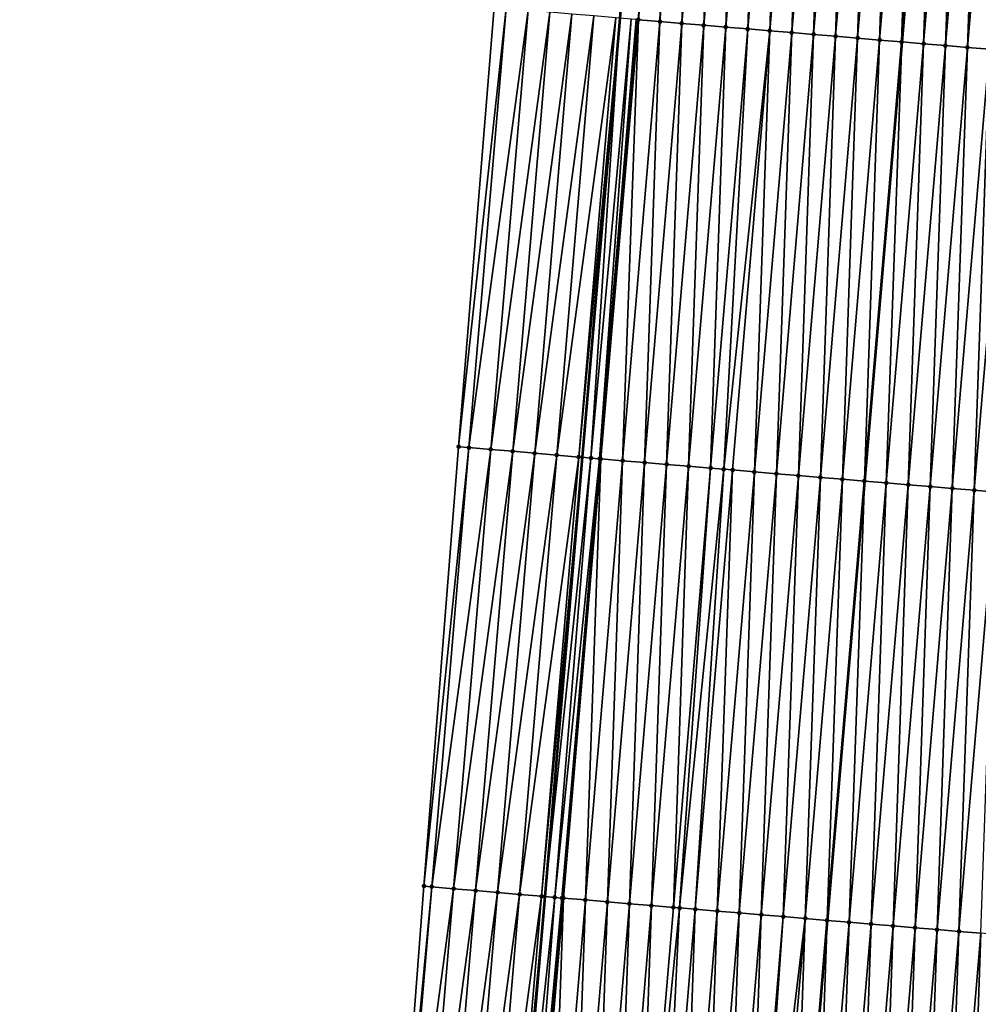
# Model space of a CAD drawing. Header units: feet. Extents: x 2017424 to 2024169, y 808042 to 818730.
# Tile 70 of 256: x 2023544 to 2023587, y 810280 to 810325. Entities that reach past the tile are written whole.
import ezdxf

# ---------------------------------------------------------------- set-up
doc = ezdxf.new("R2010")
doc.units = ezdxf.units.FT
doc.header["$MEASUREMENT"] = 0
for name, color, linetype, lineweight in [('EP_Travel Lane', 172, 'Continuous', 53), ('NB-Road Shots', 141, 'Continuous', 100), ('NB-Road X-Section', 40, 'Continuous', 13), ('STRIPING', 60, 'Continuous', 53)]:
    doc.layers.add(name, color=color, linetype=linetype, lineweight=lineweight)
doc.layers.add('I-77-MM15-17_NB-Surface-BORDER', color=7, linetype='Continuous')
doc.layers.add('I-77-MM15-17_NB-Surface-TIN', color=7, linetype='Continuous')

msp = doc.modelspace()

# ---------------------------------------------------------------- linework, layer by layer
at = {"layer": 'EP_Travel Lane'}
msp.add_polyline3d([(2023581.06671062, 810444.5273611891, 291.1678384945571), (2023579.436809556, 810424.6043504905, 290.5212061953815), (2023577.806982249, 810404.6822413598, 289.8479571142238), (2023576.177105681, 810384.7595300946, 289.1924860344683), (2023574.547227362, 810364.8367974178, 288.5376432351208), (2023572.872096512, 810344.9611995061, 287.8913578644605), (2023571.169012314, 810325.0437475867, 287.2621595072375), (2023569.46597139, 810305.1268017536, 286.6159614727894), (2023567.762802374, 810285.2083578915, 286.0200664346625), (2023566.059648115, 810265.2900866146, 285.4183806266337), (2023564.356515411, 810245.3720674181, 284.8082272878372), (2023562.653412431, 810225.4543958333, 284.186400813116), (2023560.950358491, 810205.5372977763, 283.5453101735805), (2023559.247258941, 810185.6196663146, 282.9221386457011), (2023557.544109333, 810165.7014494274, 282.3186261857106), (2023555.873451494, 810145.9251064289, 281.7288344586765), (2023554.191186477, 810125.8545362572, 281.1296694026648), (2023552.175296, 810101.9491871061, 280.4409279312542), (2023550.831375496, 810086.0123645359, 279.9788141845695), (2023549.151482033, 810066.0914212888, 279.3979087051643)], dxfattribs=at)
at = {"layer": 'I-77-MM15-17_NB-Surface-BORDER', "color": 3, "linetype": 'Continuous', "lineweight": -3}
msp.add_polyline3d([(2023543.951727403, 810066.5337275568, 279.2520511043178), (2023545.631617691, 810086.4546399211, 279.8341445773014), (2023546.975554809, 810102.3916649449, 280.2884776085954), (2023548.991479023, 810126.2974223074, 280.9615308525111), (2023550.764916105, 810146.41226271, 281.5677458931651), (2023552.477487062, 810166.1353513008, 282.1548863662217), (2023554.790971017, 810186.0013890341, 282.775140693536), (2023557.352897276, 810205.8456430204, 283.4203382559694), (2023558.765936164, 810225.7886075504, 284.0177245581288), (2023559.620476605, 810245.7801734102, 284.571320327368), (2023560.764516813, 810265.7468765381, 285.1366117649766), (2023562.286302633, 810285.6804407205, 285.7404153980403), (2023563.855847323, 810305.6096092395, 286.355958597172), (2023565.47283852, 810325.5338805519, 287.0008346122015), (2023567.695008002, 810345.4064549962, 287.6609223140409), (2023569.357455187, 810365.2686331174, 288.3077582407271), (2023570.390027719, 810385.2405036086, 288.9526721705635), (2023572.341732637, 810405.1362412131, 289.628108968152), (2023574.296569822, 810425.0306003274, 290.3364721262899), (2023575.996343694, 810444.9469170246, 291.0120150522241)], dxfattribs=at)
at = {"layer": 'I-77-MM15-17_NB-Surface-TIN', "color": 128, "linetype": 'Continuous', "lineweight": -3}
for points in [[(2023571.986436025, 810324.9736944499, 287.2902287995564), (2023572.008720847, 810324.9718157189, 287.2899579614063), (2023573.672978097, 810344.8927131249, 287.913888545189)], [(2023572.008720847, 810324.9718157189, 287.2899579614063), (2023572.982923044, 810324.8899447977, 287.2694634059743), (2023573.672978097, 810344.8927131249, 287.913888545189)], [(2023572.982923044, 810324.8899447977, 287.2694634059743), (2023574.669462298, 810344.8089301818, 287.8942413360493), (2023573.672978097, 810344.8927131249, 287.913888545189)], [(2023572.982923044, 810324.8899447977, 287.2694634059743), (2023573.979401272, 810324.8060912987, 287.2521850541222), (2023574.669462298, 810344.8089301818, 287.8942413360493)], [(2023573.979401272, 810324.8060912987, 287.2521850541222), (2023575.665942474, 810344.7250997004, 287.87619039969), (2023574.669462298, 810344.8089301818, 287.8942413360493)], [(2023573.979401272, 810324.8060912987, 287.2521850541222), (2023574.97586819, 810324.7221042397, 287.2393914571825), (2023575.665942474, 810344.7250997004, 287.87619039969)], [(2023574.97586819, 810324.7221042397, 287.2393914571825), (2023576.66239749, 810344.6409720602, 287.8681176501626), (2023575.665942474, 810344.7250997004, 287.87619039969)], [(2023574.97586819, 810324.7221042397, 287.2393914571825), (2023575.972330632, 810324.638064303, 287.2283734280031), (2023576.66239749, 810344.6409720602, 287.8681176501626)], [(2023575.972330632, 810324.638064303, 287.2283734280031), (2023577.658861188, 810344.5569469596, 287.8566017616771), (2023576.66239749, 810344.6409720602, 287.8681176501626)], [(2023575.972330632, 810324.638064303, 287.2283734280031), (2023576.968798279, 810324.5540858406, 287.2152911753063), (2023577.658861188, 810344.5569469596, 287.8566017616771)], [(2023576.968798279, 810324.5540858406, 287.2152911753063), (2023578.655336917, 810344.4730639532, 287.8403145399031), (2023577.658861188, 810344.5569469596, 287.8566017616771)], [(2023576.968798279, 810324.5540858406, 287.2152911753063), (2023577.965271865, 810324.4701775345, 287.1998531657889), (2023578.655336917, 810344.4730639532, 287.8403145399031)], [(2023577.965271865, 810324.4701775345, 287.1998531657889), (2023579.651810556, 810344.38915627, 287.8248559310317), (2023578.655336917, 810344.4730639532, 287.8403145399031)], [(2023577.965271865, 810324.4701775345, 287.1998531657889), (2023578.961758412, 810324.3864222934, 287.1792754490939), (2023579.651810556, 810344.38915627, 287.8248559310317)], [(2023578.961758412, 810324.3864222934, 287.1792754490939), (2023580.648290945, 810344.3053282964, 287.8067207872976), (2023579.651810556, 810344.38915627, 287.8248559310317)], [(2023578.961758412, 810324.3864222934, 287.1792754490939), (2023579.958247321, 810324.3026949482, 287.1577610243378), (2023580.648290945, 810344.3053282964, 287.8067207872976)], [(2023579.958247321, 810324.3026949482, 287.1577610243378), (2023581.644777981, 810344.2215788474, 287.7859488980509), (2023580.648290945, 810344.3053282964, 287.8067207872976)], [(2023579.958247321, 810324.3026949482, 287.1577610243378), (2023580.954731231, 810324.2189085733, 287.1382287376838), (2023581.644777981, 810344.2215788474, 287.7859488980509)], [(2023580.954731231, 810324.2189085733, 287.1382287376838), (2023582.641257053, 810344.1377353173, 287.7683361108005), (2023581.644777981, 810344.2215788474, 287.7859488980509)], [(2023580.954731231, 810324.2189085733, 287.1382287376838), (2023581.951206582, 810324.135021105, 287.122091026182), (2023582.641257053, 810344.1377353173, 287.7683361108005)], [(2023581.951206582, 810324.135021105, 287.122091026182), (2023583.637728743, 810344.0538046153, 287.7536504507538), (2023582.641257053, 810344.1377353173, 287.7683361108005)], [(2023581.951206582, 810324.135021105, 287.122091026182), (2023582.947685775, 810324.051179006, 287.1044298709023), (2023583.637728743, 810344.0538046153, 287.7536504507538)], [(2023582.947685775, 810324.051179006, 287.1044298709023), (2023584.634206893, 810343.9699501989, 287.7364032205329), (2023583.637728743, 810344.0538046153, 287.7536504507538)], [(2023582.947685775, 810324.051179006, 287.1044298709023), (2023583.944212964, 810323.9679037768, 287.0677340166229), (2023584.634206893, 810343.9699501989, 287.7364032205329)], [(2023583.944212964, 810323.9679037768, 287.0677340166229), (2023585.630731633, 810343.8866460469, 287.7006788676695), (2023584.634206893, 810343.9699501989, 287.7364032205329)], [(2023583.944212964, 810323.9679037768, 287.0677340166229), (2023583.952188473, 810323.9672352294, 287.0675093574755), (2023585.630731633, 810343.8866460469, 287.7006788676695)], [(2023585.630731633, 810343.8866460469, 287.7006788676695), (2023583.952188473, 810323.9672352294, 287.0675093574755), (2023585.63869661, 810343.885979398, 287.7004206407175)], [(2023584.940718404, 810323.884371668, 287.0396638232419), (2023585.63869661, 810343.885979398, 287.7004206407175), (2023583.952188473, 810323.9672352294, 287.0675093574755)], [(2023584.940718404, 810323.884371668, 287.0396638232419), (2023586.627247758, 810343.8032401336, 287.6683715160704), (2023585.63869661, 810343.885979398, 287.7004206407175)], [(2023584.940718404, 810323.884371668, 287.0396638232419), (2023585.937230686, 810323.8009203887, 287.0088794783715), (2023586.627247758, 810343.8032401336, 287.6683715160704)], [(2023585.937230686, 810323.8009203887, 287.0088794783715), (2023587.623755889, 810343.7197398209, 287.6392339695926), (2023586.627247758, 810343.8032401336, 287.6683715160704)], [(2023585.937230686, 810323.8009203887, 287.0088794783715), (2023586.93372522, 810323.717259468, 286.9851346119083), (2023587.623755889, 810343.7197398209, 287.6392339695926)], [(2023586.93372522, 810323.717259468, 286.9851346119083), (2023588.620254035, 810343.6361215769, 287.6140563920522), (2023587.623755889, 810343.7197398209, 287.6392339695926)], [(2023586.93372522, 810323.717259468, 286.9851346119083), (2023587.930205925, 810323.633435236, 286.9668735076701), (2023588.620254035, 810343.6361215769, 287.6140563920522)], [(2023563.855847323, 810305.6096092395, 286.355958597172), (2023566.00850433, 810325.4878898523, 287.0220355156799), (2023565.47283852, 810325.5338805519, 287.0008346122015)], [(2023564.32202172, 810305.5695734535, 286.3747897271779), (2023566.00850433, 810325.4878898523, 287.0220355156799), (2023563.855847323, 810305.6096092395, 286.355958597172)], [(2023564.32202172, 810305.5695734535, 286.3747897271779), (2023567.004843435, 810325.4023932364, 287.0599307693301), (2023566.00850433, 810325.4878898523, 287.0220355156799)], [(2023565.31835461, 810305.484003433, 286.4151498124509), (2023567.004843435, 810325.4023932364, 287.0599307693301), (2023564.32202172, 810305.5695734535, 286.3747897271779)], [(2023565.31835461, 810305.484003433, 286.4151498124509), (2023568.001165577, 810325.3166962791, 287.1045532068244), (2023567.004843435, 810325.4023932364, 287.0599307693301)], [(2023565.31835461, 810305.484003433, 286.4151498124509), (2023566.314673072, 810305.3982630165, 286.461231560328), (2023568.001165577, 810325.3166962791, 287.1045532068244)], [(2023566.314673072, 810305.3982630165, 286.461231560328), (2023568.99747216, 810325.2308155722, 287.1553457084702), (2023568.001165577, 810325.3166962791, 287.1045532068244)], [(2023566.314673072, 810305.3982630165, 286.461231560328), (2023567.310981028, 810305.3123985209, 286.5114797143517), (2023568.99747216, 810325.2308155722, 287.1553457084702)], [(2023567.310981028, 810305.3123985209, 286.5114797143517), (2023569.993821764, 810325.1454429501, 287.1890774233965), (2023568.99747216, 810325.2308155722, 287.1553457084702)], [(2023567.310981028, 810305.3123985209, 286.5114797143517), (2023568.307312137, 810305.226807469, 286.5525460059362), (2023569.993821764, 810325.1454429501, 287.1890774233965)], [(2023568.307312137, 810305.226807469, 286.5525460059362), (2023570.990093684, 810325.059152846, 287.2536169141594), (2023569.993821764, 810325.1454429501, 287.1890774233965)], [(2023568.307312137, 810305.226807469, 286.5525460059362), (2023569.303605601, 810305.1407718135, 286.6085414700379), (2023570.990093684, 810325.059152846, 287.2536169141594)], [(2023569.303605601, 810305.1407718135, 286.6085414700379), (2023571.169012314, 810325.0437475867, 287.2621595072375), (2023570.990093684, 810325.059152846, 287.2536169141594)], [(2023569.303605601, 810305.1407718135, 286.6085414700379), (2023569.46597139, 810305.1268017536, 286.6159614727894), (2023571.169012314, 810325.0437475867, 287.2621595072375)], [(2023569.853683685, 810305.0934427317, 286.6336796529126), (2023571.169012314, 810325.0437475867, 287.2621595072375), (2023569.46597139, 810305.1268017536, 286.6159614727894)], [(2023569.853683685, 810305.0934427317, 286.6336796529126), (2023571.683606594, 810324.9994399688, 287.2867291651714), (2023571.169012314, 810325.0437475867, 287.2621595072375)], [(2023569.853683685, 810305.0934427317, 286.6336796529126), (2023570.252241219, 810305.0595026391, 286.6401558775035), (2023571.683606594, 810324.9994399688, 287.2867291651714)], [(2023570.252241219, 810305.0595026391, 286.6401558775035), (2023571.909075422, 810324.9802293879, 287.2907348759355), (2023571.683606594, 810324.9994399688, 287.2867291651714)], [(2023570.252241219, 810305.0595026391, 286.6401558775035), (2023571.986436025, 810324.9736944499, 287.2902287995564), (2023571.909075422, 810324.9802293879, 287.2907348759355)], [(2023570.252241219, 810305.0595026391, 286.6401558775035), (2023570.299960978, 810305.055467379, 286.639983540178), (2023571.986436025, 810324.9736944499, 287.2902287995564)], [(2023570.299960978, 810305.055467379, 286.639983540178), (2023572.008720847, 810324.9718157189, 287.2899579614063), (2023571.986436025, 810324.9736944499, 287.2902287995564)], [(2023570.299960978, 810305.055467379, 286.639983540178), (2023571.296443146, 810304.9716604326, 286.6211420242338), (2023572.008720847, 810324.9718157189, 287.2899579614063)], [(2023571.296443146, 810304.9716604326, 286.6211420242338), (2023572.982923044, 810324.8899447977, 287.2694634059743), (2023572.008720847, 810324.9718157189, 287.2899579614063)], [(2023571.296443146, 810304.9716604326, 286.6211420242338), (2023572.292918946, 810304.8877782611, 286.6048264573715), (2023572.982923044, 810324.8899447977, 287.2694634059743)], [(2023572.292918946, 810304.8877782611, 286.6048264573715), (2023573.979401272, 810324.8060912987, 287.2521850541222), (2023572.982923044, 810324.8899447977, 287.2694634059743)], [(2023572.292918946, 810304.8877782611, 286.6048264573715), (2023573.289384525, 810304.8037753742, 286.5925643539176), (2023573.979401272, 810324.8060912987, 287.2521850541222)], [(2023573.289384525, 810304.8037753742, 286.5925643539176), (2023574.97586819, 810324.7221042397, 287.2393914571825), (2023573.979401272, 810324.8060912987, 287.2521850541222)], [(2023573.289384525, 810304.8037753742, 286.5925643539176), (2023574.285837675, 810304.7196257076, 286.5852309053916), (2023574.97586819, 810324.7221042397, 287.2393914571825)], [(2023574.285837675, 810304.7196257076, 286.5852309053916), (2023575.972330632, 810324.638064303, 287.2283734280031), (2023574.97586819, 810324.7221042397, 287.2393914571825)], [(2023574.285837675, 810304.7196257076, 286.5852309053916), (2023575.282298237, 810304.6355635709, 286.5749583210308), (2023575.972330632, 810324.638064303, 287.2283734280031)], [(2023575.282298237, 810304.6355635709, 286.5749583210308), (2023576.968798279, 810324.5540858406, 287.2152911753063), (2023575.972330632, 810324.638064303, 287.2283734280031)], [(2023575.282298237, 810304.6355635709, 286.5749583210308), (2023575.884837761, 810304.5847138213, 286.5693827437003), (2023576.968798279, 810324.5540858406, 287.2152911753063)], [(2023575.884837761, 810304.5847138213, 286.5693827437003), (2023577.965271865, 810324.4701775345, 287.1998531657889), (2023576.968798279, 810324.5540858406, 287.2152911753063)], [(2023575.884837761, 810304.5847138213, 286.5693827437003), (2023576.278765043, 810304.5515751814, 286.562209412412), (2023577.965271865, 810324.4701775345, 287.1998531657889)], [(2023576.278765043, 810304.5515751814, 286.562209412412), (2023577.275252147, 810304.4678265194, 286.5414107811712), (2023577.965271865, 810324.4701775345, 287.1998531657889)], [(2023577.275252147, 810304.4678265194, 286.5414107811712), (2023578.961758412, 810324.3864222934, 287.1792754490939), (2023577.965271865, 810324.4701775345, 287.1998531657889)], [(2023577.275252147, 810304.4678265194, 286.5414107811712), (2023578.271736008, 810304.3840395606, 286.5218981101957), (2023578.961758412, 810324.3864222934, 287.1792754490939)], [(2023578.271736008, 810304.3840395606, 286.5218981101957), (2023579.958247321, 810324.3026949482, 287.1577610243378), (2023578.961758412, 810324.3864222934, 287.1792754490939)], [(2023578.271736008, 810304.3840395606, 286.5218981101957), (2023579.268215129, 810304.3001966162, 286.5042653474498), (2023579.958247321, 810324.3026949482, 287.1577610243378)], [(2023579.268215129, 810304.3001966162, 286.5042653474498), (2023580.954731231, 810324.2189085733, 287.1382287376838), (2023579.958247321, 810324.3026949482, 287.1577610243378)], [(2023579.268215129, 810304.3001966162, 286.5042653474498), (2023580.264686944, 810304.2162673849, 286.4895299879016), (2023580.954731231, 810324.2189085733, 287.1382287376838)], [(2023580.264686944, 810304.2162673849, 286.4895299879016), (2023581.951206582, 810324.135021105, 287.122091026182), (2023580.954731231, 810324.2189085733, 287.1382287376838)], [(2023580.264686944, 810304.2162673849, 286.4895299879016), (2023581.26116143, 810304.1323696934, 286.4737355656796), (2023581.951206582, 810324.135021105, 287.122091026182)], [(2023581.26116143, 810304.1323696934, 286.4737355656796), (2023582.947685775, 810324.051179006, 287.1044298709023), (2023581.951206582, 810324.135021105, 287.122091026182)], [(2023581.26116143, 810304.1323696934, 286.4737355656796), (2023582.25765699, 810304.0487209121, 286.4495830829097), (2023582.947685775, 810324.051179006, 287.1044298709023)], [(2023582.25765699, 810304.0487209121, 286.4495830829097), (2023583.944212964, 810323.9679037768, 287.0677340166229), (2023582.947685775, 810324.051179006, 287.1044298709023)], [(2023582.25765699, 810304.0487209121, 286.4495830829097), (2023582.265643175, 810304.0480521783, 286.4493344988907), (2023583.944212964, 810323.9679037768, 287.0677340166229)], [(2023583.944212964, 810323.9679037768, 287.0677340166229), (2023582.265643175, 810304.0480521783, 286.4493344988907), (2023583.952188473, 810323.9672352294, 287.0675093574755)], [(2023583.254169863, 810303.9652765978, 286.4185648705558), (2023583.952188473, 810323.9672352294, 287.0675093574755), (2023582.265643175, 810304.0480521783, 286.4493344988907)], [(2023583.254169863, 810303.9652765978, 286.4185648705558), (2023584.940718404, 810323.884371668, 287.0396638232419), (2023583.952188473, 810323.9672352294, 287.0675093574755)], [(2023583.254169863, 810303.9652765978, 286.4185648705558), (2023584.250679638, 810303.8817956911, 286.3887753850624), (2023584.940718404, 810323.884371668, 287.0396638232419)], [(2023584.250679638, 810303.8817956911, 286.3887753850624), (2023585.937230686, 810323.8009203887, 287.0088794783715), (2023584.940718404, 810323.884371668, 287.0396638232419)], [(2023584.250679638, 810303.8817956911, 286.3887753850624), (2023585.247172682, 810303.798117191, 286.3656208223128), (2023585.937230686, 810323.8009203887, 287.0088794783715)], [(2023585.247172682, 810303.798117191, 286.3656208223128), (2023586.93372522, 810323.717259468, 286.9851346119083), (2023585.937230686, 810323.8009203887, 287.0088794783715)], [(2023585.247172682, 810303.798117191, 286.3656208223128), (2023586.243652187, 810303.7142787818, 286.3478357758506), (2023586.93372522, 810323.717259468, 286.9851346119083)], [(2023586.243652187, 810303.7142787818, 286.3478357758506), (2023587.930205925, 810323.633435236, 286.9668735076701), (2023586.93372522, 810323.717259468, 286.9851346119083)], [(2023586.243652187, 810303.7142787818, 286.3478357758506), (2023587.240104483, 810303.6301190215, 286.3408412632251), (2023587.930205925, 810323.633435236, 286.9668735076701)], [(2023587.240104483, 810303.6301190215, 286.3408412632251), (2023588.926682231, 810323.5495590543, 286.950356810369), (2023587.930205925, 810323.633435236, 286.9668735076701)], [(2023587.240104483, 810303.6301190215, 286.3408412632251), (2023588.236598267, 810303.5464492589, 286.3173933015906), (2023588.926682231, 810323.5495590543, 286.950356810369)], [(2023562.286302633, 810285.6804407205, 285.7404153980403), (2023564.32202172, 810305.5695734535, 286.3747897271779), (2023563.855847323, 810305.6096092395, 286.355958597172)], [(2023562.635466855, 810285.6504036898, 285.7561956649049), (2023564.32202172, 810305.5695734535, 286.3747897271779), (2023562.286302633, 810285.6804407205, 285.7404153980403)], [(2023562.635466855, 810285.6504036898, 285.7561956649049), (2023565.31835461, 810305.484003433, 286.4151498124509), (2023564.32202172, 810305.5695734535, 286.3747897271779)], [(2023563.63178564, 810285.5646670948, 285.8021492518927), (2023565.31835461, 810305.484003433, 286.4151498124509), (2023562.635466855, 810285.6504036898, 285.7561956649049)], [(2023563.63178564, 810285.5646670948, 285.8021492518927), (2023566.314673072, 810305.3982630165, 286.461231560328), (2023565.31835461, 810305.484003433, 286.4151498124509)], [(2023563.63178564, 810285.5646670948, 285.8021492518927), (2023564.628094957, 810285.4788186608, 285.8518582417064), (2023566.314673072, 810305.3982630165, 286.461231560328)], [(2023564.628094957, 810285.4788186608, 285.8518582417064), (2023567.310981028, 810305.3123985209, 286.5114797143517), (2023566.314673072, 810305.3982630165, 286.461231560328)], [(2023564.628094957, 810285.4788186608, 285.8518582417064), (2023565.62439693, 810285.3928835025, 285.9044793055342), (2023567.310981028, 810305.3123985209, 286.5114797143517)], [(2023565.62439693, 810285.3928835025, 285.9044793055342), (2023568.307312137, 810305.226807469, 286.5525460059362), (2023567.310981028, 810305.3123985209, 286.5114797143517)], [(2023565.62439693, 810285.3928835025, 285.9044793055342), (2023566.620720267, 810285.3072006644, 285.9486278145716), (2023568.307312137, 810305.226807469, 286.5525460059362)], [(2023566.620720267, 810285.3072006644, 285.9486278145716), (2023569.303605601, 810305.1407718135, 286.6085414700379), (2023568.307312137, 810305.226807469, 286.5525460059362)], [(2023566.620720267, 810285.3072006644, 285.9486278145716), (2023567.616991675, 810285.2209045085, 286.0133706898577), (2023569.303605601, 810305.1407718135, 286.6085414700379)], [(2023567.616991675, 810285.2209045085, 286.0133706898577), (2023569.46597139, 810305.1268017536, 286.6159614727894), (2023569.303605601, 810305.1407718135, 286.6085414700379)], [(2023567.616991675, 810285.2209045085, 286.0133706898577), (2023567.762802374, 810285.2083578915, 286.0200664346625), (2023569.46597139, 810305.1268017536, 286.6159614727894)], [(2023569.853683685, 810305.0934427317, 286.6336796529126), (2023569.46597139, 810305.1268017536, 286.6159614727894), (2023567.762802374, 810285.2083578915, 286.0200664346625)], [(2023568.218032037, 810285.1691866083, 286.0409709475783), (2023569.853683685, 810305.0934427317, 286.6336796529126), (2023567.762802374, 810285.2083578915, 286.0200664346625)], [(2023568.218032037, 810285.1691866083, 286.0409709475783), (2023570.252241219, 810305.0595026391, 286.6401558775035), (2023569.853683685, 810305.0934427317, 286.6336796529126)], [(2023568.218032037, 810285.1691866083, 286.0409709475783), (2023568.541245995, 810285.141695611, 286.0451214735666), (2023570.252241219, 810305.0595026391, 286.6401558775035)], [(2023568.541245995, 810285.141695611, 286.0451214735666), (2023568.613346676, 810285.1355956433, 286.0449616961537), (2023570.252241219, 810305.0595026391, 286.6401558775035)], [(2023568.613346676, 810285.1355956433, 286.0449616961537), (2023570.299960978, 810305.055467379, 286.639983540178), (2023570.252241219, 810305.0595026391, 286.6401558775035)], [(2023568.613346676, 810285.1355956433, 286.0449616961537), (2023569.60982387, 810285.051729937, 286.0280934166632), (2023570.299960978, 810305.055467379, 286.639983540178)], [(2023569.60982387, 810285.051729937, 286.0280934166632), (2023571.296443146, 810304.9716604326, 286.6211420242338), (2023570.299960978, 810305.055467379, 286.639983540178)], [(2023569.60982387, 810285.051729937, 286.0280934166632), (2023570.606294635, 810284.96778831, 286.0137744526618), (2023571.296443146, 810304.9716604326, 286.6211420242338)], [(2023570.606294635, 810284.96778831, 286.0137744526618), (2023572.292918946, 810304.8877782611, 286.6048264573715), (2023571.296443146, 810304.9716604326, 286.6211420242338)], [(2023570.606294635, 810284.96778831, 286.0137744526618), (2023571.602761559, 810284.8838013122, 286.0009789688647), (2023572.292918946, 810304.8877782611, 286.6048264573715)], [(2023571.602761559, 810284.8838013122, 286.0009789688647), (2023573.289384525, 810304.8037753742, 286.5925643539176), (2023572.292918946, 810304.8877782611, 286.6048264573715)], [(2023571.602761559, 810284.8838013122, 286.0009789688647), (2023572.599231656, 810284.7998517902, 285.9869251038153), (2023573.289384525, 810304.8037753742, 286.5925643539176)], [(2023572.599231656, 810284.7998517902, 285.9869251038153), (2023574.285837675, 810304.7196257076, 286.5852309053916), (2023573.289384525, 810304.8037753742, 286.5925643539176)], [(2023572.599231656, 810284.7998517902, 285.9869251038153), (2023573.595694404, 810284.7158154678, 285.975785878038), (2023574.285837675, 810304.7196257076, 286.5852309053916)], [(2023573.595694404, 810284.7158154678, 285.975785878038), (2023575.282298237, 810304.6355635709, 286.5749583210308), (2023574.285837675, 810304.7196257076, 286.5852309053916)], [(2023573.595694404, 810284.7158154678, 285.975785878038), (2023573.875486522, 810284.6922279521, 285.9723697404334), (2023575.282298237, 810304.6355635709, 286.5749583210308)], [(2023573.875486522, 810284.6922279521, 285.9723697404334), (2023575.884837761, 810304.5847138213, 286.5693827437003), (2023575.282298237, 810304.6355635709, 286.5749583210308)], [(2023573.875486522, 810284.6922279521, 285.9723697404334), (2023574.592172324, 810284.631958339, 285.9586295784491), (2023575.884837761, 810304.5847138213, 286.5693827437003)], [(2023574.592172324, 810284.631958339, 285.9586295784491), (2023576.278765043, 810304.5515751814, 286.562209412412), (2023575.884837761, 810304.5847138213, 286.5693827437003)], [(2023574.592172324, 810284.631958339, 285.9586295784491), (2023575.588665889, 810284.5482859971, 285.9352683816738), (2023576.278765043, 810304.5515751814, 286.562209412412)], [(2023575.588665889, 810284.5482859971, 285.9352683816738), (2023577.275252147, 810304.4678265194, 286.5414107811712), (2023576.278765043, 810304.5515751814, 286.562209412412)], [(2023575.588665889, 810284.5482859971, 285.9352683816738), (2023576.585147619, 810284.4644738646, 285.91660116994), (2023577.275252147, 810304.4678265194, 286.5414107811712)], [(2023576.585147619, 810284.4644738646, 285.91660116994), (2023578.271736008, 810304.3840395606, 286.5218981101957), (2023577.275252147, 810304.4678265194, 286.5414107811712)], [(2023576.585147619, 810284.4644738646, 285.91660116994), (2023577.581622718, 810284.3805834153, 285.9005637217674), (2023578.271736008, 810304.3840395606, 286.5218981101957)], [(2023577.581622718, 810284.3805834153, 285.9005637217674), (2023579.268215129, 810304.3001966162, 286.5042653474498), (2023578.271736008, 810304.3840395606, 286.5218981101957)], [(2023577.581622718, 810284.3805834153, 285.9005637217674), (2023578.578093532, 810284.2966423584, 285.8862256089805), (2023579.268215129, 810304.3001966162, 286.5042653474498)], [(2023578.578093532, 810284.2966423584, 285.8862256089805), (2023580.264686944, 810304.2162673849, 286.4895299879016), (2023579.268215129, 810304.3001966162, 286.5042653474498)], [(2023578.578093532, 810284.2966423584, 285.8862256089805), (2023579.574573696, 810284.2128117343, 285.8681793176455), (2023580.264686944, 810304.2162673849, 286.4895299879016)], [(2023579.574573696, 810284.2128117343, 285.8681793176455), (2023581.26116143, 810304.1323696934, 286.4737355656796), (2023580.264686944, 810304.2162673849, 286.4895299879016)], [(2023579.574573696, 810284.2128117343, 285.8681793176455), (2023580.571018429, 810284.1285626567, 285.8641841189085), (2023581.26116143, 810304.1323696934, 286.4737355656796)], [(2023580.571018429, 810284.1285626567, 285.8641841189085), (2023582.25765699, 810304.0487209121, 286.4495830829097), (2023581.26116143, 810304.1323696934, 286.4737355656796)], [(2023580.571018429, 810284.1285626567, 285.8641841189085), (2023580.579015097, 810284.1278914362, 285.8639888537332), (2023582.25765699, 810304.0487209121, 286.4495830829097)], [(2023582.25765699, 810304.0487209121, 286.4495830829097), (2023580.579015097, 810284.1278914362, 285.8639888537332), (2023582.265643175, 810304.0480521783, 286.4493344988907)], [(2023581.567514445, 810284.0449192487, 285.8398513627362), (2023582.265643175, 810304.0480521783, 286.4493344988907), (2023580.579015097, 810284.1278914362, 285.8639888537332)], [(2023581.567514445, 810284.0449192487, 285.8398513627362), (2023583.254169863, 810303.9652765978, 286.4185648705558), (2023582.265643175, 810304.0480521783, 286.4493344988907)], [(2023581.567514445, 810284.0449192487, 285.8398513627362), (2023582.564014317, 810283.961321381, 285.8139894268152), (2023583.254169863, 810303.9652765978, 286.4185648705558)], [(2023582.564014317, 810283.961321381, 285.8139894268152), (2023584.250679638, 810303.8817956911, 286.3887753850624), (2023583.254169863, 810303.9652765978, 286.4185648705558)], [(2023582.564014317, 810283.961321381, 285.8139894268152), (2023583.560503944, 810283.8776025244, 285.7921901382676), (2023584.250679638, 810303.8817956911, 286.3887753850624)], [(2023583.560503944, 810283.8776025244, 285.7921901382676), (2023585.247172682, 810303.798117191, 286.3656208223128), (2023584.250679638, 810303.8817956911, 286.3887753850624)], [(2023583.560503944, 810283.8776025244, 285.7921901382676), (2023584.556975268, 810283.7936674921, 285.7776497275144), (2023585.247172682, 810303.798117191, 286.3656208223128)], [(2023584.556975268, 810283.7936674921, 285.7776497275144), (2023586.243652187, 810303.7142787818, 286.3478357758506), (2023585.247172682, 810303.798117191, 286.3656208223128)], [(2023584.556975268, 810283.7936674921, 285.7776497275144), (2023585.553452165, 810283.7097982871, 285.760898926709), (2023586.243652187, 810303.7142787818, 286.3478357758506)], [(2023585.553452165, 810283.7097982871, 285.760898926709), (2023587.240104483, 810303.6301190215, 286.3408412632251), (2023586.243652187, 810303.7142787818, 286.3478357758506)], [(2023585.553452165, 810283.7097982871, 285.760898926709), (2023586.549939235, 810283.6260492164, 285.7401141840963), (2023587.240104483, 810303.6301190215, 286.3408412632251)], [(2023586.549939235, 810283.6260492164, 285.7401141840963), (2023588.236598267, 810303.5464492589, 286.3173933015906), (2023587.240104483, 810303.6301190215, 286.3408412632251)], [(2023586.549939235, 810283.6260492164, 285.7401141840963), (2023587.546426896, 810283.5423071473, 285.7190943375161), (2023588.236598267, 810303.5464492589, 286.3173933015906)], [(2023560.764516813, 810265.7468765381, 285.1366117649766), (2023562.635466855, 810285.6504036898, 285.7561956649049), (2023562.286302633, 810285.6804407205, 285.7404153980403)], [(2023560.948892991, 810265.7310095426, 285.1451425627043), (2023562.635466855, 810285.6504036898, 285.7561956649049), (2023560.764516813, 810265.7468765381, 285.1366117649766)], [(2023560.948892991, 810265.7310095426, 285.1451425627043), (2023563.63178564, 810285.5646670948, 285.8021492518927), (2023562.635466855, 810285.6504036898, 285.7561956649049)], [(2023561.945206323, 810265.6452085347, 285.1932588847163), (2023563.63178564, 810285.5646670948, 285.8021492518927), (2023560.948892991, 810265.7310095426, 285.1451425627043)], [(2023561.945206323, 810265.6452085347, 285.1932588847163), (2023564.628094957, 810285.4788186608, 285.8518582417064), (2023563.63178564, 810285.5646670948, 285.8021492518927)], [(2023561.945206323, 810265.6452085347, 285.1932588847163), (2023562.94150594, 810265.5592455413, 285.2468144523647), (2023564.628094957, 810285.4788186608, 285.8518582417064)], [(2023562.94150594, 810265.5592455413, 285.2468144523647), (2023565.62439693, 810285.3928835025, 285.9044793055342), (2023564.628094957, 810285.4788186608, 285.8518582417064)], [(2023562.94150594, 810265.5592455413, 285.2468144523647), (2023563.93780391, 810265.4732631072, 285.3010228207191), (2023565.62439693, 810285.3928835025, 285.9044793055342)], [(2023563.93780391, 810265.4732631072, 285.3010228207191), (2023566.620720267, 810285.3072006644, 285.9486278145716), (2023565.62439693, 810285.3928835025, 285.9044793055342)], [(2023563.93780391, 810265.4732631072, 285.3010228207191), (2023564.934097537, 810265.3872293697, 285.3569538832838), (2023566.620720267, 810285.3072006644, 285.9486278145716)], [(2023564.934097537, 810265.3872293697, 285.3569538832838), (2023567.616991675, 810285.2209045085, 286.0133706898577), (2023566.620720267, 810285.3072006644, 285.9486278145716)], [(2023564.934097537, 810265.3872293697, 285.3569538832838), (2023565.930388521, 810265.3011644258, 285.4139328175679), (2023567.616991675, 810285.2209045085, 286.0133706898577)], [(2023565.930388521, 810265.3011644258, 285.4139328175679), (2023567.762802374, 810285.2083578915, 286.0200664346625), (2023567.616991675, 810285.2209045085, 286.0133706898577)], [(2023565.930388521, 810265.3011644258, 285.4139328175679), (2023566.059648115, 810265.2900866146, 285.4183806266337), (2023567.762802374, 810285.2083578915, 286.0200664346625)], [(2023568.218032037, 810285.1691866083, 286.0409709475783), (2023567.762802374, 810285.2083578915, 286.0200664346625), (2023566.059648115, 810265.2900866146, 285.4183806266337)], [(2023566.687413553, 810265.2362858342, 285.4399819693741), (2023568.218032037, 810285.1691866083, 286.0409709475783), (2023566.059648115, 810265.2900866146, 285.4183806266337)], [(2023566.687413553, 810265.2362858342, 285.4399819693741), (2023568.541245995, 810285.141695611, 286.0451214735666), (2023568.218032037, 810285.1691866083, 286.0409709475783)], [(2023566.687413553, 810265.2362858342, 285.4399819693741), (2023566.900835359, 810265.2181558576, 285.4419678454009), (2023568.541245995, 810285.141695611, 286.0451214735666)], [(2023566.900835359, 810265.2181558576, 285.4419678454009), (2023568.613346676, 810285.1355956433, 286.0449616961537), (2023568.541245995, 810285.141695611, 286.0451214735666)], [(2023566.900835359, 810265.2181558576, 285.4419678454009), (2023566.926752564, 810265.2159623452, 285.4419379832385), (2023568.613346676, 810285.1355956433, 286.0449616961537)], [(2023566.926752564, 810265.2159623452, 285.4419379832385), (2023567.923220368, 810265.1319857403, 285.4287933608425), (2023568.613346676, 810285.1355956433, 286.0449616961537)], [(2023567.923220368, 810265.1319857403, 285.4287933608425), (2023569.60982387, 810285.051729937, 286.0280934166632), (2023568.613346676, 810285.1355956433, 286.0449616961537)], [(2023567.923220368, 810265.1319857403, 285.4287933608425), (2023568.91968786, 810265.0480054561, 285.4157722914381), (2023569.60982387, 810285.051729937, 286.0280934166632)], [(2023568.91968786, 810265.0480054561, 285.4157722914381), (2023570.606294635, 810284.96778831, 286.0137744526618), (2023569.60982387, 810285.051729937, 286.0280934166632)], [(2023568.91968786, 810265.0480054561, 285.4157722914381), (2023569.91613942, 810264.9638369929, 285.4090700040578), (2023570.606294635, 810284.96778831, 286.0137744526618)], [(2023569.91613942, 810264.9638369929, 285.4090700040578), (2023571.602761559, 810284.8838013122, 286.0009789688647), (2023570.606294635, 810284.96778831, 286.0137744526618)], [(2023569.91613942, 810264.9638369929, 285.4090700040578), (2023570.912594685, 810264.8797123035, 285.4008978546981), (2023571.602761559, 810284.8838013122, 286.0009789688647)], [(2023570.912594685, 810264.8797123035, 285.4008978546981), (2023572.599231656, 810284.7998517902, 285.9869251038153), (2023571.602761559, 810284.8838013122, 286.0009789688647)], [(2023570.912594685, 810264.8797123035, 285.4008978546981), (2023571.909049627, 810264.7955837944, 285.3928539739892), (2023572.599231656, 810284.7998517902, 285.9869251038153)], [(2023571.909049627, 810264.7955837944, 285.3928539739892), (2023573.595694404, 810284.7158154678, 285.975785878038), (2023572.599231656, 810284.7998517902, 285.9869251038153)], [(2023571.909049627, 810264.7955837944, 285.3928539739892), (2023573.875486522, 810284.6922279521, 285.9723697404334), (2023573.595694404, 810284.7158154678, 285.975785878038)], [(2023571.909049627, 810264.7955837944, 285.3928539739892), (2023572.905514, 810264.7115666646, 285.3810701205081), (2023573.875486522, 810284.6922279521, 285.9723697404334)], [(2023572.905514, 810264.7115666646, 285.3810701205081), (2023574.592172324, 810284.631958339, 285.9586295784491), (2023573.875486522, 810284.6922279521, 285.9723697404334)], [(2023572.905514, 810264.7115666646, 285.3810701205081), (2023573.901994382, 810264.6277386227, 285.3629369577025), (2023574.592172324, 810284.631958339, 285.9586295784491)], [(2023573.901994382, 810264.6277386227, 285.3629369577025), (2023575.588665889, 810284.5482859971, 285.9352683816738), (2023574.592172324, 810284.631958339, 285.9586295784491)], [(2023573.901994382, 810264.6277386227, 285.3629369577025), (2023574.898465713, 810264.5438036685, 285.3483937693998), (2023575.588665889, 810284.5482859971, 285.9352683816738)], [(2023574.898465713, 810264.5438036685, 285.3483937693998), (2023576.585147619, 810284.4644738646, 285.91660116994), (2023575.588665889, 810284.5482859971, 285.9352683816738)], [(2023574.898465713, 810264.5438036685, 285.3483937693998), (2023575.89493102, 810264.4597975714, 285.3362394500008), (2023576.585147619, 810284.4644738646, 285.91660116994)], [(2023575.89493102, 810264.4597975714, 285.3362394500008), (2023577.581622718, 810284.3805834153, 285.9005637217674), (2023576.585147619, 810284.4644738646, 285.91660116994)], [(2023575.89493102, 810264.4597975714, 285.3362394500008), (2023576.891390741, 810264.375725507, 285.3263002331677), (2023577.581622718, 810284.3805834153, 285.9005637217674)], [(2023576.891390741, 810264.375725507, 285.3263002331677), (2023578.578093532, 810284.2966423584, 285.8862256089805), (2023577.581622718, 810284.3805834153, 285.9005637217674)], [(2023576.891390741, 810264.375725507, 285.3263002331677), (2023577.178268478, 810264.3515459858, 285.3226195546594), (2023578.578093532, 810284.2966423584, 285.8862256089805)], [(2023577.178268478, 810264.3515459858, 285.3226195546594), (2023579.574573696, 810284.2128117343, 285.8681793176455), (2023578.578093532, 810284.2966423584, 285.8862256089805)], [(2023577.178268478, 810264.3515459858, 285.3226195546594), (2023577.887866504, 810264.2918429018, 285.3099992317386), (2023579.574573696, 810284.2128117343, 285.8681793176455)], [(2023577.887866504, 810264.2918429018, 285.3099992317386), (2023578.884344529, 810264.2079870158, 285.2928010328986), (2023579.574573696, 810284.2128117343, 285.8681793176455)], [(2023578.884344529, 810264.2079870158, 285.2928010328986), (2023580.571018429, 810284.1285626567, 285.8641841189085), (2023579.574573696, 810284.2128117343, 285.8681793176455)], [(2023578.884344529, 810264.2079870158, 285.2928010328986), (2023578.892351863, 810264.2073154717, 285.2925864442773), (2023580.571018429, 810284.1285626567, 285.8641841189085)], [(2023580.571018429, 810284.1285626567, 285.8641841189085), (2023578.892351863, 810264.2073154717, 285.2925864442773), (2023580.579015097, 810284.1278914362, 285.8639888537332)], [(2023579.880846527, 810264.1244142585, 285.2660957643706), (2023580.579015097, 810284.1278914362, 285.8639888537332), (2023578.892351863, 810264.2073154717, 285.2925864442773)], [(2023579.880846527, 810264.1244142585, 285.2660957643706), (2023581.567514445, 810284.0449192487, 285.8398513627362), (2023580.579015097, 810284.1278914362, 285.8639888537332)], [(2023579.880846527, 810264.1244142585, 285.2660957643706), (2023580.877343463, 810264.0407817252, 285.2413976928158), (2023581.567514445, 810284.0449192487, 285.8398513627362)], [(2023580.877343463, 810264.0407817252, 285.2413976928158), (2023582.564014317, 810283.961321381, 285.8139894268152), (2023581.567514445, 810284.0449192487, 285.8398513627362)], [(2023580.877343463, 810264.0407817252, 285.2413976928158), (2023581.873837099, 810263.9571102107, 285.218008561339), (2023582.564014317, 810283.961321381, 285.8139894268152)], [(2023581.873837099, 810263.9571102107, 285.218008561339), (2023583.560503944, 810283.8776025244, 285.7921901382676), (2023582.564014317, 810283.961321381, 285.8139894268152)], [(2023581.873837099, 810263.9571102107, 285.218008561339), (2023582.870321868, 810263.8733339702, 285.1981359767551), (2023583.560503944, 810283.8776025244, 285.7921901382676)], [(2023582.870321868, 810263.8733339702, 285.1981359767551), (2023584.556975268, 810283.7936674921, 285.7776497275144), (2023583.560503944, 810283.8776025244, 285.7921901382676)], [(2023582.870321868, 810263.8733339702, 285.1981359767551), (2023583.866803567, 810263.7895214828, 285.1794805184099), (2023584.556975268, 810283.7936674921, 285.7776497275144)], [(2023583.866803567, 810263.7895214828, 285.1794805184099), (2023585.553452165, 810283.7097982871, 285.760898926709), (2023584.556975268, 810283.7936674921, 285.7776497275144)], [(2023583.866803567, 810263.7895214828, 285.1794805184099), (2023584.86329551, 810263.7058299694, 285.1567629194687), (2023585.553452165, 810283.7097982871, 285.760898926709)], [(2023584.86329551, 810263.7058299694, 285.1567629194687), (2023586.549939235, 810283.6260492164, 285.7401141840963), (2023585.553452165, 810283.7097982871, 285.760898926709)], [(2023584.86329551, 810263.7058299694, 285.1567629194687), (2023585.859797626, 810263.6222586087, 285.130010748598), (2023586.549939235, 810283.6260492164, 285.7401141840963)], [(2023585.859797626, 810263.6222586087, 285.130010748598), (2023587.546426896, 810283.5423071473, 285.7190943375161), (2023586.549939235, 810283.6260492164, 285.7401141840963)], [(2023585.859797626, 810263.6222586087, 285.130010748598), (2023586.856304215, 810263.5387400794, 285.1014845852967), (2023587.546426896, 810283.5423071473, 285.7190943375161)], [(2023586.856304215, 810263.5387400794, 285.1014845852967), (2023588.542935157, 810283.4588083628, 285.6899053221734), (2023587.546426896, 810283.5423071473, 285.7190943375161)], [(2023586.856304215, 810263.5387400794, 285.1014845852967), (2023587.852802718, 810263.4551260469, 285.0761652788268), (2023588.542935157, 810283.4588083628, 285.6899053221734)]]:
    msp.add_3dface(points, dxfattribs=at)
at = {"layer": 'NB-Road Shots', "lineweight": 100}
for p in [(2023572.008720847, 810324.9718157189, 287.2899579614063), (2023572.982923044, 810324.8899447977, 287.2694634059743), (2023573.979401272, 810324.8060912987, 287.2521850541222), (2023574.97586819, 810324.7221042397, 287.2393914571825), (2023575.972330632, 810324.638064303, 287.2283734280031), (2023576.968798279, 810324.5540858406, 287.2152911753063), (2023577.965271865, 810324.4701775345, 287.1998531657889), (2023578.961758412, 810324.3864222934, 287.1792754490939), (2023579.958247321, 810324.3026949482, 287.1577610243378), (2023580.954731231, 810324.2189085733, 287.1382287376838), (2023581.951206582, 810324.135021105, 287.122091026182), (2023582.947685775, 810324.051179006, 287.1044298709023), (2023583.944212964, 810323.9679037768, 287.0677340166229), (2023584.940718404, 810323.884371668, 287.0396638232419), (2023585.937230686, 810323.8009203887, 287.0088794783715), (2023586.93372522, 810323.717259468, 286.9851346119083), (2023563.855847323, 810305.6096092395, 286.355958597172), (2023564.32202172, 810305.5695734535, 286.3747897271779), (2023565.31835461, 810305.484003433, 286.4151498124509), (2023566.314673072, 810305.3982630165, 286.461231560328), (2023567.310981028, 810305.3123985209, 286.5114797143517), (2023568.307312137, 810305.226807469, 286.5525460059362), (2023569.303605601, 810305.1407718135, 286.6085414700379), (2023569.853683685, 810305.0934427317, 286.6336796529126), (2023570.252241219, 810305.0595026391, 286.6401558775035), (2023570.299960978, 810305.055467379, 286.639983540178), (2023571.296443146, 810304.9716604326, 286.6211420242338), (2023572.292918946, 810304.8877782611, 286.6048264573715), (2023573.289384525, 810304.8037753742, 286.5925643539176), (2023574.285837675, 810304.7196257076, 286.5852309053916), (2023575.282298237, 810304.6355635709, 286.5749583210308), (2023575.884837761, 810304.5847138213, 286.5693827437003), (2023576.278765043, 810304.5515751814, 286.562209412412), (2023577.275252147, 810304.4678265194, 286.5414107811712), (2023578.271736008, 810304.3840395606, 286.5218981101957), (2023579.268215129, 810304.3001966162, 286.5042653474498), (2023580.264686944, 810304.2162673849, 286.4895299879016), (2023581.26116143, 810304.1323696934, 286.4737355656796), (2023582.25765699, 810304.0487209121, 286.4495830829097), (2023583.254169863, 810303.9652765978, 286.4185648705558), (2023584.250679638, 810303.8817956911, 286.3887753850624), (2023585.247172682, 810303.798117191, 286.3656208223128), (2023586.243652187, 810303.7142787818, 286.3478357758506), (2023587.240104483, 810303.6301190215, 286.3408412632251), (2023562.286302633, 810285.6804407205, 285.7404153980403), (2023562.635466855, 810285.6504036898, 285.7561956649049), (2023563.63178564, 810285.5646670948, 285.8021492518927), (2023564.628094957, 810285.4788186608, 285.8518582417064), (2023565.62439693, 810285.3928835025, 285.9044793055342), (2023566.620720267, 810285.3072006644, 285.9486278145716), (2023567.616991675, 810285.2209045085, 286.0133706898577), (2023568.218032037, 810285.1691866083, 286.0409709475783), (2023568.541245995, 810285.141695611, 286.0451214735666), (2023568.613346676, 810285.1355956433, 286.0449616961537), (2023569.60982387, 810285.051729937, 286.0280934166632), (2023570.606294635, 810284.96778831, 286.0137744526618), (2023571.602761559, 810284.8838013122, 286.0009789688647), (2023572.599231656, 810284.7998517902, 285.9869251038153), (2023573.595694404, 810284.7158154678, 285.975785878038), (2023573.875486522, 810284.6922279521, 285.9723697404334), (2023574.592172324, 810284.631958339, 285.9586295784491), (2023575.588665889, 810284.5482859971, 285.9352683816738), (2023576.585147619, 810284.4644738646, 285.91660116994), (2023577.581622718, 810284.3805834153, 285.9005637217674), (2023578.578093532, 810284.2966423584, 285.8862256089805), (2023579.574573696, 810284.2128117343, 285.8681793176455), (2023580.571018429, 810284.1285626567, 285.8641841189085), (2023581.567514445, 810284.0449192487, 285.8398513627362), (2023582.564014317, 810283.961321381, 285.8139894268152), (2023583.560503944, 810283.8776025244, 285.7921901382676), (2023584.556975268, 810283.7936674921, 285.7776497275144), (2023585.553452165, 810283.7097982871, 285.760898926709), (2023586.549939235, 810283.6260492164, 285.7401141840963)]:
    msp.add_point(p, dxfattribs=at)
at = {"layer": 'NB-Road X-Section', "extrusion": (0.08433040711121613, 0.9959899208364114, 0.0298740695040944), "elevation": 977732.7383649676, "flags": 128}
msp.add_lwpolyline([(-1948035.714053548, -28935.48121564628), (-1948034.714053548, -28935.44838964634), (-1948033.714053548, -28935.41924849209), (-1948032.714053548, -28935.39124653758), (-1948031.714053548, -28935.36403042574), (-1948030.714053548, -28935.33040710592), (-1948029.714053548, -28935.30109396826), (-1948028.714053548, -28935.27158070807), (-1948027.714053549, -28935.24168523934), (-1948026.714053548, -28935.20992343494), (-1948025.714053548, -28935.18117032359), (-1948024.714053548, -28935.15860299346), (-1948023.714053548, -28935.13637402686), (-1948022.714053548, -28935.11238308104), (-1948021.714053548, -28935.09116159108), (-1948020.714053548, -28935.07307164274), (-1948019.714053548, -28935.05957926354), (-1948018.714053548, -28935.04486076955), (-1948017.714053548, -28935.02511238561), (-1948016.714053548, -28934.99965916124), (-1948015.714053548, -28934.97364520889), (-1948014.714053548, -28934.96092029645), (-1948013.714053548, -28934.94924451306), (-1948012.714053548, -28934.92662443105), (-1948011.714053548, -28934.90115352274), (-1948010.714053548, -28934.87135881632), (-1948009.714053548, -28934.84101663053), (-1948008.714053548, -28934.81989268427), (-1948007.714053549, -28934.80336861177), (-1948006.714053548, -28934.78509935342), (-1948005.714053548, -28934.76134388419), (-1948004.714053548, -28934.73054579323), (-1948003.714053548, -28934.70246306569), (-1948002.714053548, -28934.66575082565), (-1948001.714053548, -28934.64808178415), (-1948000.714053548, -28934.6319368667), (-1947999.714053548, -28934.61239585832), (-1947998.714053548, -28934.59087182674), (-1947997.714053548, -28934.5702849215), (-1947996.714053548, -28934.55484001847), (-1947995.714053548, -28934.54175192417), (-1947994.714053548, -28934.53072897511), (-1947993.714053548, -28934.51792966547), (-1947992.714053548, -28934.50064359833), (-1947991.736417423, -28934.48013989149), (-1947991.714053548, -28934.47986893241), (-1947991.636417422, -28934.47936263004), (-1947991.410131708, -28934.48337012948), (-1947990.714053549, -28934.51649716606), (-1947989.714053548, -28934.58106547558), (-1947988.714053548, -28934.61481225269), (-1947987.714053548, -28934.66562743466), (-1947986.714053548, -28934.71026979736), (-1947985.714053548, -28934.74818197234), (-1947985.176417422, -28934.76939234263)], dxfattribs=at)
at = {"layer": 'NB-Road X-Section', "extrusion": (0.08433040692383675, 0.9959899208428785, 0.02987406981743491), "elevation": 977712.7379911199, "flags": 128}
msp.add_lwpolyline([(-1948035.714236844, -28935.5384095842), (-1948034.714236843, -28935.50367487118), (-1948033.714236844, -28935.47115690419), (-1948032.714236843, -28935.43851215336), (-1948031.714236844, -28935.4038610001), (-1948030.714236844, -28935.36634424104), (-1948029.714236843, -28935.33251435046), (-1948028.714236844, -28935.29413282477), (-1948027.714236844, -28935.2567181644), (-1948026.714236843, -28935.22592918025), (-1948025.714236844, -28935.19560600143), (-1948024.714236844, -28935.17124718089), (-1948023.714236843, -28935.15038698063), (-1948022.714236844, -28935.12524927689), (-1948021.714236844, -28935.10324603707), (-1948020.714236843, -28935.08295090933), (-1948019.714236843, -28935.06894049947), (-1948018.714236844, -28935.05506499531), (-1948017.714236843, -28935.03345758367), (-1948016.714236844, -28935.00603782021), (-1948015.714236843, -28934.97729866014), (-1948014.714236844, -28934.95819021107), (-1948013.714236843, -28934.95081333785), (-1948012.714236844, -28934.93293159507), (-1948011.714236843, -28934.90957048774), (-1948010.714236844, -28934.88201297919), (-1948009.714236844, -28934.8556862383), (-1948008.714236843, -28934.83222780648), (-1948007.714236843, -28934.82523017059), (-1948006.714236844, -28934.8074371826), (-1948005.714236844, -28934.78427228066), (-1948004.714236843, -28934.7544694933), (-1948003.714236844, -28934.72343743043), (-1948002.714236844, -28934.69927416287), (-1948001.714236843, -28934.68347268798), (-1948000.714236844, -28934.66873074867), (-1947999.714236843, -28934.65109011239), (-1947998.714236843, -28934.63156872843), (-1947997.714236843, -28934.61076081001), (-1947997.318918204, -28934.60358427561), (-1947996.714236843, -28934.59800620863), (-1947995.714236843, -28934.58772903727), (-1947994.714236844, -28934.58039231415), (-1947993.714236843, -28934.56812473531), (-1947992.714236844, -28934.55180188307), (-1947991.714236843, -28934.53295195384), (-1947991.666346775, -28934.53277953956), (-1947991.266346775, -28934.53925865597), (-1947990.714236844, -28934.56440806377), (-1947989.714236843, -28934.62042853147), (-1947988.714236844, -28934.66151316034), (-1947987.714236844, -28934.71178375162), (-1947986.714236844, -28934.75788607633), (-1947985.714236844, -28934.79826418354), (-1947985.246346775, -28934.8171037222)], dxfattribs=at)
at = {"layer": 'NB-Road X-Section', "extrusion": (0.08433040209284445, 0.9959899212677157, 0.02987406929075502), "elevation": 977692.7285592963, "flags": 128}
msp.add_lwpolyline([(-1948034.718982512, -28935.52821637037), (-1948033.718982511, -28935.49129098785), (-1948032.718982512, -28935.45319050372), (-1948031.718982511, -28935.41293831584), (-1948030.718982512, -28935.37110431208), (-1948029.718982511, -28935.33979765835), (-1948028.718982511, -28935.30546185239), (-1948027.718982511, -28935.26818725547), (-1948026.718982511, -28935.23289146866), (-1948025.718982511, -28935.20269549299), (-1948024.718982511, -28935.17612921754), (-1948023.718982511, -28935.14964014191), (-1948022.718982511, -28935.12301312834), (-1948021.718982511, -28935.09986390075), (-1948020.718982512, -28935.08038107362), (-1948019.718982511, -28935.06180496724), (-1948018.718982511, -28935.04480872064), (-1948017.718982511, -28935.0211421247), (-1948016.718982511, -28934.9883283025), (-1948015.718982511, -28934.95858508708), (-1948014.718982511, -28934.93302980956), (-1948013.718982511, -28934.9231288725), (-1948012.718982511, -28934.90988387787), (-1948011.718982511, -28934.88490871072), (-1948010.718982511, -28934.85570666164), (-1948009.718982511, -28934.83467742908), (-1948008.718982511, -28934.81388340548), (-1948007.718982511, -28934.79712512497), (-1948006.718982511, -28934.7825782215), (-1948005.718982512, -28934.76076919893), (-1948004.718982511, -28934.73489571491), (-1948003.718982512, -28934.71055209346), (-1948002.718982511, -28934.70655511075), (-1948001.718982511, -28934.68850076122), (-1948000.718982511, -28934.67415624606), (-1947999.718982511, -28934.65811163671), (-1947998.718982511, -28934.63943608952), (-1947997.718982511, -28934.6160644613), (-1947996.999767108, -28934.60231816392), (-1947996.718982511, -28934.59890050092), (-1947995.718982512, -28934.58775630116), (-1947994.718982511, -28934.57369616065), (-1947993.718982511, -28934.5608949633), (-1947992.718982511, -28934.54656960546), (-1947991.718982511, -28934.52969379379), (-1947991.646624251, -28934.52953394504), (-1947991.322243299, -28934.53368632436), (-1947990.718982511, -28934.5612989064), (-1947989.718982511, -28934.62607069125), (-1947988.718982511, -28934.67023891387), (-1947987.718982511, -28934.72288347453), (-1947986.718982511, -28934.77261466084), (-1947985.718982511, -28934.81858876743), (-1947985.368529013, -28934.83437608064)], dxfattribs=at)
at = {"layer": 'STRIPING'}
msp.add_polyline3d([(2023593.816375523, 810443.493793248, 290.9311740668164), (2023592.188699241, 810423.5709551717, 290.2741491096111), (2023590.561013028, 810403.6479955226, 289.6207154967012), (2023588.933281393, 810383.72447992, 288.9836994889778), (2023587.305553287, 810363.801007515, 288.3454072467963), (2023585.63869661, 810343.885979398, 287.7004206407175), (2023583.952188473, 810323.9672352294, 287.0675093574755), (2023582.265643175, 810304.0480521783, 286.4493344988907), (2023580.579015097, 810284.1278914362, 285.8639888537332), (2023578.892351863, 810264.2073154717, 285.2925864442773), (2023577.205757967, 810244.2875584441, 284.6936849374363), (2023575.519183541, 810224.3680313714, 284.0870618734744), (2023573.832582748, 810204.4481928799, 283.4908952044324), (2023572.145934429, 810184.5277930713, 282.9135777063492), (2023570.459245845, 810164.606917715, 282.3522284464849), (2023568.692448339, 810144.7117637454, 281.8097005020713), (2023566.935106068, 810124.7762533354, 281.2676057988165), (2023564.919123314, 810100.8698099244, 280.6209293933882), (2023563.575138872, 810084.9322291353, 280.1879611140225), (2023561.895126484, 810065.0098756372, 279.6612624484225)], dxfattribs=at)

doc.saveas('drawing.dxf')
